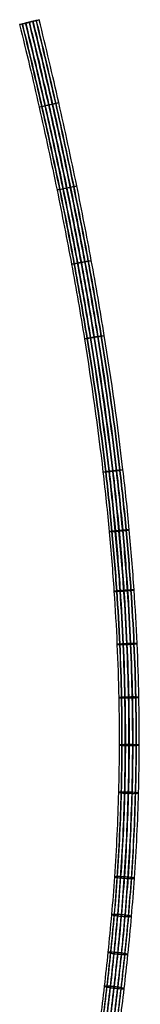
# Model space of a CAD drawing. Header units: millimetres. Extents: x -259 to 235, y -103 to 552.
# Tile 104 of 104: x -30 to 6, y 260 to 552. Entities that reach past the tile are written whole.
import ezdxf

# ---------------------------------------------------------------- set-up
doc = ezdxf.new("R2010")
doc.units = ezdxf.units.MM
doc.header["$MEASUREMENT"] = 0
doc.layers.add('Default', color=7, linetype='Continuous', true_color=0x000000)
doc.layers.add('DEFAULT_2', color=7, linetype='Continuous', true_color=0x000000)

# ---------------------------------------------------------------- blocks, each defined once
blk = doc.blocks.new('BREP_21')
at = {"layer": 'DEFAULT_2'}
for p, q in [((-4823.12, 573.99, -1198.34), (-4821.04, 579.59, -1197.91)), ((-4822.08, 576.57, -1195.13), (-4822.08, 577.03, -1201.12))]:
    blk.add_line(p, q, dxfattribs=at)
for points, knots in [([(-4823.12, 573.98, -1198.12), (-4823.13, 573.99, -1198.81), (-4823.02, 574.39, -1200.03), (-4822.56, 575.71, -1200.97), (-4822.18, 576.74, -1201.19), (-4821.79, 577.79, -1201.02), (-4821.26, 579.16, -1200.14), (-4821.06, 579.59, -1198.91), (-4821.04, 579.6, -1198.2)], [-1, -1, -1, -1, -0.756852, -0.63071, -0.504568, -0.378426, -0.252284, 0, 0, 0, 0]), ([(-4821.04, 579.6, -1198.2), (-4821.02, 579.61, -1197.49), (-4821.13, 579.21, -1196.24), (-4821.6, 577.87, -1195.28), (-4821.97, 576.84, -1195.06), (-4822.36, 575.79, -1195.23), (-4822.89, 574.42, -1196.11), (-4823.09, 573.99, -1197.34), (-4823.12, 573.98, -1198.05)], [-1, -1, -1, -1, -0.75, -0.625, -0.5, -0.375, -0.25, 0, 0, 0, 0]), ([(-4358.91, 302.4, -1193.23), (-4361.12, 303.9, -1193.23), (-4365.57, 306.87, -1193.29), (-4374.64, 312.69, -1193.62), (-4383.92, 318.33, -1194.15), (-4393.38, 323.83, -1194.71), (-4400.63, 327.93, -1195.11), (-4408, 331.98, -1195.43), (-4415.5, 336, -1195.63), (-4423.13, 340, -1195.68), (-4429.58, 343.31, -1195.55), (-4434.8, 345.96, -1195.32), (-4440.11, 348.63, -1195), (-4446.86, 352, -1194.44), (-4455.1, 356.17, -1193.59), (-4463.59, 360.61, -1192.64), (-4472.39, 365.45, -1191.65), (-4481.55, 370.8, -1190.7), (-4491.15, 376.79, -1189.86), (-4501.25, 383.53, -1189.2), (-4511.89, 391.14, -1188.79), (-4523.14, 399.75, -1188.69), (-4532.86, 407.68, -1188.94), (-4539.9, 413.69, -1189.3), (-4544.1, 417.34, -1189.56), (-4548.48, 421.19, -1189.87), (-4552.96, 425.15, -1190.23), (-4557.56, 429.21, -1190.62), (-4562.46, 433.53, -1191.06), (-4568.77, 439.03, -1191.64), (-4576.81, 445.89, -1192.39), (-4585.26, 452.88, -1193.16), (-4597.76, 462.89, -1194.26), (-4611.34, 473.09, -1195.33), (-4626.03, 483.37, -1196.31), (-4638.34, 491.57, -1197.04), (-4651.33, 499.78, -1197.69), (-4665.58, 508.31, -1198.27), (-4680.6, 516.82, -1198.75), (-4702.96, 528.79, -1199.27), (-4727.14, 540.66, -1199.51), (-4753.1, 552.38, -1199.45), (-4774.72, 561.59, -1199.23), (-4797.36, 570.69, -1198.82), (-4813.13, 576.68, -1198.43), (-4821.04, 579.6, -1198.2)], [-1, -1, -1, -1, -0.98533, -0.970559, -0.940648, -0.925484, -0.910167, -0.894687, -0.879031, -0.863186, -0.847133, -0.83902, -0.830846, -0.814235, -0.797118, -0.779311, -0.760626, -0.74087, -0.719836, -0.697306, -0.673045, -0.646807, -0.618333, -0.603174, -0.595256, -0.587338, -0.570751, -0.562045, -0.553339, -0.534541, -0.515744, -0.494843, -0.473943, -0.427275, -0.401143, -0.375012, -0.345684, -0.316357, -0.283405, -0.250453, -0.176394, -0.134814, -0.093234, -0.046617, 0, 0, 0, 0]), ([(-4360.6, 299.92, -1196.23), (-4362.77, 301.4, -1196.23), (-4367.16, 304.32, -1196.29), (-4376.12, 310.07, -1196.62), (-4385.32, 315.67, -1197.14), (-4394.74, 321.15, -1197.7), (-4401.98, 325.23, -1198.09), (-4409.36, 329.29, -1198.41), (-4416.87, 333.32, -1198.62), (-4424.54, 337.34, -1198.67), (-4431.02, 340.67, -1198.54), (-4436.28, 343.33, -1198.31), (-4441.63, 346.02, -1197.99), (-4448.43, 349.42, -1197.42), (-4456.73, 353.62, -1196.56), (-4465.28, 358.09, -1195.61), (-4474.12, 362.96, -1194.61), (-4483.33, 368.33, -1193.66), (-4492.96, 374.34, -1192.82), (-4503.08, 381.1, -1192.15), (-4513.75, 388.73, -1191.74), (-4525.01, 397.35, -1191.65), (-4534.74, 405.29, -1191.89), (-4541.79, 411.3, -1192.25), (-4545.99, 414.95, -1192.52), (-4550.37, 418.8, -1192.82), (-4554.84, 422.76, -1193.18), (-4559.43, 426.8, -1193.57), (-4564.32, 431.11, -1194.01), (-4570.6, 436.59, -1194.59), (-4578.62, 443.42, -1195.33), (-4587.02, 450.39, -1196.1), (-4599.48, 460.35, -1197.19), (-4613, 470.51, -1198.26), (-4627.63, 480.75, -1199.24), (-4639.89, 488.92, -1199.96), (-4652.84, 497.1, -1200.61), (-4667.05, 505.6, -1201.19), (-4682.02, 514.09, -1201.67), (-4704.33, 526.03, -1202.19), (-4728.45, 537.87, -1202.42), (-4754.35, 549.56, -1202.36), (-4775.93, 558.76, -1202.14), (-4798.53, 567.85, -1201.74), (-4814.28, 573.83, -1201.35), (-4822.18, 576.75, -1201.12)], [0, 0, 0, 0, 7.947368, 15.949748, 32.154405, 40.369791, 48.66793, 57.054432, 65.535789, 74.120017, 82.817249, 87.212119, 91.64083, 100.639921, 109.913106, 119.560496, 129.683111, 140.38614, 151.78113, 163.987098, 177.130689, 191.345632, 206.771763, 214.984263, 219.273831, 223.5634, 232.549498, 237.266087, 241.982676, 252.166431, 262.350186, 273.673172, 284.996158, 310.278867, 324.435891, 338.592916, 354.481331, 370.369746, 388.221707, 406.073667, 446.195944, 468.72228, 491.248616, 516.50379, 541.758963, 541.758963, 541.758963, 541.758963]), ([(-4360.6, 299.92, -1190.23), (-4362.81, 301.42, -1190.23), (-4367.27, 304.39, -1190.29), (-4376.34, 310.21, -1190.62), (-4385.58, 315.84, -1191.15), (-4394.99, 321.31, -1191.71), (-4402.2, 325.38, -1192.1), (-4409.51, 329.4, -1192.42), (-4416.94, 333.38, -1192.62), (-4424.5, 337.34, -1192.67), (-4430.87, 340.61, -1192.54), (-4436.02, 343.23, -1192.31), (-4441.27, 345.86, -1192), (-4447.97, 349.21, -1191.44), (-4456.2, 353.38, -1190.59), (-4464.73, 357.84, -1189.64), (-4473.6, 362.72, -1188.64), (-4482.87, 368.13, -1187.68), (-4492.6, 374.19, -1186.83), (-4502.82, 381.02, -1186.16), (-4513.6, 388.74, -1185.74), (-4524.99, 397.45, -1185.65), (-4534.81, 405.47, -1185.89), (-4541.93, 411.54, -1186.25), (-4546.16, 415.22, -1186.52), (-4550.57, 419.09, -1186.83), (-4555.06, 423.06, -1187.19), (-4559.66, 427.13, -1187.59), (-4564.57, 431.44, -1188.02), (-4570.86, 436.93, -1188.6), (-4578.88, 443.77, -1189.35), (-4587.28, 450.73, -1190.12), (-4599.72, 460.68, -1191.21), (-4613.21, 470.82, -1192.27), (-4627.81, 481.04, -1193.25), (-4640.05, 489.18, -1193.97), (-4652.96, 497.35, -1194.62), (-4667.13, 505.83, -1195.2), (-4682.07, 514.29, -1195.68), (-4704.33, 526.21, -1196.19), (-4728.4, 538.03, -1196.43), (-4754.25, 549.69, -1196.37), (-4775.79, 558.87, -1196.15), (-4798.36, 567.95, -1195.74), (-4814.09, 573.92, -1195.35), (-4821.98, 576.83, -1195.13)], [0, 0, 0, 0, 7.947368, 15.949748, 32.154405, 40.369791, 48.66793, 57.054432, 65.535789, 74.120017, 82.817249, 87.212119, 91.64083, 100.639921, 109.913106, 119.560496, 129.683111, 140.38614, 151.78113, 163.987098, 177.130689, 191.345632, 206.771763, 214.984263, 219.273831, 223.5634, 232.549498, 237.266087, 241.982676, 252.166431, 262.350186, 273.673172, 284.996158, 310.278867, 324.435891, 338.592916, 354.481331, 370.369746, 388.221707, 406.073667, 446.195944, 468.72228, 491.248616, 516.50379, 541.758963, 541.758963, 541.758963, 541.758963]), ([(-4359.98, 300.83, -1196.02), (-4362.15, 302.31, -1196.02), (-4366.56, 305.24, -1196.08), (-4375.55, 311.01, -1196.41), (-4384.76, 316.63, -1196.93), (-4394.2, 322.11, -1197.49), (-4401.45, 326.2, -1197.89), (-4408.84, 330.26, -1198.21), (-4416.36, 334.3, -1198.41), (-4424.03, 338.32, -1198.46), (-4430.51, 341.65, -1198.33), (-4435.77, 344.31, -1198.1), (-4441.12, 347, -1197.78), (-4447.92, 350.4, -1197.21), (-4456.21, 354.59, -1196.36), (-4464.74, 359.06, -1195.4), (-4473.56, 363.91, -1194.41), (-4482.74, 369.27, -1193.46), (-4492.35, 375.26, -1192.62), (-4502.45, 382, -1191.96), (-4513.08, 389.62, -1191.54), (-4524.33, 398.22, -1191.45), (-4534.04, 406.14, -1191.7), (-4541.07, 412.14, -1192.05), (-4545.27, 415.79, -1192.32), (-4549.64, 419.64, -1192.63), (-4554.12, 423.59, -1192.99), (-4558.7, 427.64, -1193.38), (-4563.6, 431.95, -1193.81), (-4569.89, 437.43, -1194.39), (-4577.91, 444.28, -1195.14), (-4586.34, 451.26, -1195.91), (-4598.81, 461.24, -1197), (-4612.35, 471.41, -1198.07), (-4627.01, 481.67, -1199.06), (-4639.3, 489.85, -1199.78), (-4652.27, 498.05, -1200.43), (-4666.49, 506.56, -1201.01), (-4681.49, 515.06, -1201.49), (-4703.82, 527.02, -1202.01), (-4727.97, 538.87, -1202.24), (-4753.9, 550.58, -1202.18), (-4775.5, 559.78, -1201.96), (-4798.12, 568.88, -1201.56), (-4813.89, 574.86, -1201.16), (-4821.79, 577.78, -1200.94)], [0, 0, 0, 0, 7.947368, 15.949748, 32.154405, 40.369791, 48.66793, 57.054432, 65.535789, 74.120017, 82.817249, 87.212119, 91.64083, 100.639921, 109.913106, 119.560496, 129.683111, 140.38614, 151.78113, 163.987098, 177.130689, 191.345632, 206.771763, 214.984263, 219.273831, 223.5634, 232.549498, 237.266087, 241.982676, 252.166431, 262.350186, 273.673172, 284.996158, 310.278867, 324.435891, 338.592916, 354.481331, 370.369746, 388.221707, 406.073667, 446.195944, 468.72228, 491.248616, 516.50379, 541.758963, 541.758963, 541.758963, 541.758963]), ([(-4359.98, 300.83, -1190.44), (-4362.19, 302.34, -1190.44), (-4366.66, 305.31, -1190.5), (-4375.75, 311.14, -1190.83), (-4385.01, 316.78, -1191.36), (-4394.44, 322.26, -1191.92), (-4401.65, 326.34, -1192.31), (-4408.98, 330.36, -1192.63), (-4416.42, 334.36, -1192.84), (-4423.99, 338.32, -1192.88), (-4430.37, 341.6, -1192.75), (-4435.53, 344.22, -1192.53), (-4440.79, 346.86, -1192.21), (-4447.49, 350.2, -1191.65), (-4455.72, 354.37, -1190.81), (-4464.23, 358.82, -1189.85), (-4473.08, 363.69, -1188.86), (-4482.32, 369.08, -1187.9), (-4492.01, 375.13, -1187.05), (-4502.2, 381.93, -1186.38), (-4512.95, 389.62, -1185.97), (-4524.3, 398.31, -1185.87), (-4534.1, 406.31, -1186.12), (-4541.2, 412.36, -1186.48), (-4545.42, 416.04, -1186.75), (-4549.83, 419.91, -1187.06), (-4554.32, 423.88, -1187.42), (-4558.92, 427.94, -1187.81), (-4563.83, 432.26, -1188.25), (-4570.13, 437.75, -1188.83), (-4578.16, 444.6, -1189.58), (-4586.58, 451.57, -1190.35), (-4599.04, 461.54, -1191.44), (-4612.56, 471.7, -1192.5), (-4627.18, 481.94, -1193.49), (-4639.44, 490.1, -1194.21), (-4652.38, 498.28, -1194.85), (-4666.57, 506.77, -1195.44), (-4681.54, 515.25, -1195.91), (-4703.83, 527.19, -1196.43), (-4727.93, 539.02, -1196.67), (-4753.81, 550.7, -1196.61), (-4775.38, 559.89, -1196.39), (-4797.97, 568.98, -1195.98), (-4813.71, 574.95, -1195.59), (-4821.6, 577.87, -1195.37)], [0, 0, 0, 0, 7.947368, 15.949748, 32.154405, 40.369791, 48.66793, 57.054432, 65.535789, 74.120017, 82.817249, 87.212119, 91.64083, 100.639921, 109.913106, 119.560496, 129.683111, 140.38614, 151.78113, 163.987098, 177.130689, 191.345632, 206.771763, 214.984263, 219.273831, 223.5634, 232.549498, 237.266087, 241.982676, 252.166431, 262.350186, 273.673172, 284.996158, 310.278867, 324.435891, 338.592916, 354.481331, 370.369746, 388.221707, 406.073667, 446.195944, 468.72228, 491.248616, 516.50379, 541.758963, 541.758963, 541.758963, 541.758963]), ([(-4359.4, 301.68, -1195.35), (-4361.59, 303.16, -1195.35), (-4366.01, 306.1, -1195.41), (-4375.03, 311.89, -1195.74), (-4384.27, 317.52, -1196.27), (-4393.72, 323.01, -1196.83), (-4400.98, 327.11, -1197.22), (-4408.37, 331.17, -1197.54), (-4415.89, 335.2, -1197.75), (-4423.55, 339.22, -1197.8), (-4430.03, 342.55, -1197.67), (-4435.28, 345.21, -1197.44), (-4440.63, 347.9, -1197.12), (-4447.41, 351.28, -1196.55), (-4455.69, 355.47, -1195.7), (-4464.2, 359.93, -1194.74), (-4473, 364.77, -1193.76), (-4482.17, 370.12, -1192.81), (-4491.76, 376.1, -1191.97), (-4501.84, 382.83, -1191.31), (-4512.46, 390.43, -1190.89), (-4523.69, 399.03, -1190.8), (-4533.4, 406.95, -1191.04), (-4540.42, 412.94, -1191.4), (-4544.61, 416.59, -1191.67), (-4548.99, 420.43, -1191.98), (-4553.47, 424.39, -1192.33), (-4558.06, 428.44, -1192.73), (-4562.95, 432.75, -1193.16), (-4569.25, 438.24, -1193.74), (-4577.29, 445.09, -1194.49), (-4585.72, 452.08, -1195.26), (-4598.22, 462.08, -1196.36), (-4611.78, 472.27, -1197.43), (-4626.46, 482.54, -1198.41), (-4638.76, 490.74, -1199.14), (-4651.75, 498.94, -1199.78), (-4665.99, 507.47, -1200.37), (-4681.01, 515.97, -1200.85), (-4703.36, 527.95, -1201.36), (-4727.53, 539.81, -1201.6), (-4753.48, 551.52, -1201.54), (-4775.1, 560.73, -1201.32), (-4797.74, 569.84, -1200.92), (-4813.51, 575.83, -1200.52), (-4821.42, 578.75, -1200.3)], [0, 0, 0, 0, 7.947368, 15.949748, 32.154405, 40.369791, 48.66793, 57.054432, 65.535789, 74.120017, 82.817249, 87.212119, 91.64083, 100.639921, 109.913106, 119.560496, 129.683111, 140.38614, 151.78113, 163.987098, 177.130689, 191.345632, 206.771763, 214.984263, 219.273831, 223.5634, 232.549498, 237.266087, 241.982676, 252.166431, 262.350186, 273.673172, 284.996158, 310.278867, 324.435891, 338.592916, 354.481331, 370.369746, 388.221707, 406.073667, 446.195944, 468.72228, 491.248616, 516.50379, 541.758963, 541.758963, 541.758963, 541.758963]), ([(-4359.4, 301.68, -1191.11), (-4361.62, 303.18, -1191.11), (-4366.09, 306.16, -1191.17), (-4375.18, 311.99, -1191.5), (-4384.46, 317.64, -1192.03), (-4393.9, 323.13, -1192.59), (-4401.13, 327.21, -1192.98), (-4408.48, 331.25, -1193.3), (-4415.94, 335.25, -1193.51), (-4423.53, 339.22, -1193.55), (-4429.92, 342.51, -1193.42), (-4435.1, 345.14, -1193.2), (-4440.37, 347.78, -1192.88), (-4447.09, 351.14, -1192.32), (-4455.31, 355.3, -1191.48), (-4463.81, 359.75, -1190.52), (-4472.64, 364.6, -1189.53), (-4481.85, 369.98, -1188.58), (-4491.5, 376, -1187.73), (-4501.65, 382.78, -1187.07), (-4512.36, 390.44, -1186.65), (-4523.68, 399.1, -1186.56), (-4533.45, 407.07, -1186.8), (-4540.52, 413.11, -1187.16), (-4544.74, 416.78, -1187.43), (-4549.13, 420.64, -1187.74), (-4553.62, 424.61, -1188.1), (-4558.22, 428.67, -1188.49), (-4563.13, 432.99, -1188.93), (-4569.44, 438.48, -1189.51), (-4577.47, 445.34, -1190.26), (-4585.9, 452.32, -1191.03), (-4598.39, 462.31, -1192.12), (-4611.93, 472.49, -1193.19), (-4626.59, 482.75, -1194.18), (-4638.87, 490.92, -1194.9), (-4651.83, 499.12, -1195.55), (-4666.05, 507.63, -1196.13), (-4681.04, 516.12, -1196.61), (-4703.36, 528.08, -1197.12), (-4727.5, 539.92, -1197.36), (-4753.42, 551.62, -1197.3), (-4775, 560.82, -1197.08), (-4797.62, 569.91, -1196.68), (-4813.37, 575.89, -1196.28), (-4821.27, 578.81, -1196.06)], [0, 0, 0, 0, 7.947368, 15.949748, 32.154405, 40.369791, 48.66793, 57.054432, 65.535789, 74.120017, 82.817249, 87.212119, 91.64083, 100.639921, 109.913106, 119.560496, 129.683111, 140.38614, 151.78113, 163.987098, 177.130689, 191.345632, 206.771763, 214.984263, 219.273831, 223.5634, 232.549498, 237.266087, 241.982676, 252.166431, 262.350186, 273.673172, 284.996158, 310.278867, 324.435891, 338.592916, 354.481331, 370.369746, 388.221707, 406.073667, 446.195944, 468.72228, 491.248616, 516.50379, 541.758963, 541.758963, 541.758963, 541.758963]), ([(-4823.12, 573.98, -1198.05), (-4815.24, 571.07, -1198.27), (-4799.54, 565.1, -1198.66), (-4777.01, 556.04, -1199.07), (-4755.5, 546.88, -1199.29), (-4729.7, 535.24, -1199.35), (-4705.69, 523.45, -1199.11), (-4683.5, 511.56, -1198.6), (-4668.6, 503.12, -1198.12), (-4654.48, 494.67, -1197.54), (-4641.6, 486.54, -1196.9), (-4629.41, 478.42, -1196.18), (-4614.87, 468.24, -1195.2), (-4601.44, 458.14, -1194.14), (-4589.05, 448.24, -1193.06), (-4580.68, 441.3, -1192.29), (-4572.69, 434.49, -1191.55), (-4566.42, 429.02, -1190.97), (-4561.53, 424.72, -1190.54), (-4556.94, 420.67, -1190.14), (-4552.45, 416.7, -1189.79), (-4548.05, 412.83, -1189.48), (-4543.82, 409.15, -1189.21), (-4536.7, 403.07, -1188.85), (-4526.86, 395.05, -1188.6), (-4515.46, 386.32, -1188.69), (-4504.66, 378.59, -1189.11), (-4494.41, 371.74, -1189.78), (-4484.65, 365.66, -1190.64), (-4475.34, 360.23, -1191.6), (-4466.42, 355.32, -1192.6), (-4457.84, 350.83, -1193.57), (-4449.54, 346.63, -1194.42), (-4442.79, 343.26, -1194.98), (-4437.5, 340.6, -1195.3), (-4432.31, 337.97, -1195.52), (-4425.9, 334.68, -1195.65), (-4418.31, 330.7, -1195.61), (-4410.87, 326.71, -1195.4), (-4403.55, 322.68, -1195.09), (-4396.36, 318.63, -1194.7), (-4386.99, 313.18, -1194.14), (-4377.82, 307.59, -1193.62), (-4368.85, 301.84, -1193.29), (-4364.46, 298.92, -1193.23), (-4362.28, 297.44, -1193.23)], [0, 0, 0, 0, 0.046617, 0.093234, 0.134814, 0.176394, 0.250453, 0.283405, 0.316357, 0.345684, 0.375012, 0.401143, 0.427275, 0.473943, 0.494843, 0.515744, 0.534541, 0.553339, 0.562045, 0.570751, 0.587338, 0.595256, 0.603174, 0.618333, 0.646807, 0.673045, 0.697306, 0.719836, 0.74087, 0.760626, 0.779311, 0.797118, 0.814235, 0.830846, 0.83902, 0.847133, 0.863186, 0.879031, 0.894687, 0.910167, 0.925484, 0.940648, 0.970559, 0.98533, 1, 1, 1, 1]), ([(-4361.79, 298.17, -1195.35), (-4363.95, 299.64, -1195.35), (-4368.33, 302.55, -1195.41), (-4377.28, 308.29, -1195.74), (-4386.45, 313.87, -1196.26), (-4395.83, 319.33, -1196.82), (-4403.04, 323.4, -1197.21), (-4410.39, 327.44, -1197.53), (-4417.88, 331.45, -1197.73), (-4425.51, 335.45, -1197.78), (-4431.96, 338.77, -1197.65), (-4437.19, 341.42, -1197.42), (-4442.53, 344.1, -1197.1), (-4449.31, 347.49, -1196.54), (-4457.62, 351.7, -1195.68), (-4466.2, 356.19, -1194.72), (-4475.09, 361.08, -1193.72), (-4484.36, 366.48, -1192.76), (-4494.06, 372.53, -1191.91), (-4504.25, 379.34, -1191.24), (-4514.99, 387.03, -1190.83), (-4526.33, 395.7, -1190.73), (-4536.11, 403.69, -1190.98), (-4543.19, 409.73, -1191.34), (-4547.41, 413.4, -1191.61), (-4551.8, 417.25, -1191.92), (-4556.28, 421.21, -1192.27), (-4560.86, 425.26, -1192.67), (-4565.75, 429.56, -1193.1), (-4572.03, 435.03, -1193.68), (-4580.02, 441.85, -1194.42), (-4588.4, 448.8, -1195.19), (-4600.82, 458.72, -1196.28), (-4614.28, 468.84, -1197.34), (-4628.85, 479.04, -1198.32), (-4641.07, 487.18, -1199.04), (-4653.97, 495.33, -1199.68), (-4668.13, 503.8, -1200.26), (-4683.05, 512.26, -1200.74), (-4705.29, 524.17, -1201.25), (-4729.34, 535.98, -1201.49), (-4755.19, 547.64, -1201.43), (-4776.72, 556.81, -1201.21), (-4799.28, 565.89, -1200.81), (-4815, 571.85, -1200.41), (-4822.88, 574.77, -1200.19)], [0, 0, 0, 0, 7.947368, 15.949748, 32.154405, 40.369791, 48.66793, 57.054432, 65.535789, 74.120017, 82.817249, 87.212119, 91.64083, 100.639921, 109.913106, 119.560496, 129.683111, 140.38614, 151.78113, 163.987098, 177.130689, 191.345632, 206.771763, 214.984263, 219.273831, 223.5634, 232.549498, 237.266087, 241.982676, 252.166431, 262.350186, 273.673172, 284.996158, 310.278867, 324.435891, 338.592916, 354.481331, 370.369746, 388.221707, 406.073667, 446.195944, 468.72228, 491.248616, 516.50379, 541.758963, 541.758963, 541.758963, 541.758963]), ([(-4361.79, 298.17, -1191.11), (-4363.98, 299.66, -1191.11), (-4368.41, 302.61, -1191.17), (-4377.43, 308.39, -1191.5), (-4386.63, 313.99, -1192.03), (-4396.01, 319.45, -1192.58), (-4403.2, 323.5, -1192.97), (-4410.5, 327.52, -1193.29), (-4417.93, 331.5, -1193.49), (-4425.48, 335.46, -1193.54), (-4431.85, 338.73, -1193.41), (-4437.01, 341.35, -1193.18), (-4442.27, 343.99, -1192.87), (-4448.99, 347.34, -1192.31), (-4457.25, 351.53, -1191.46), (-4465.81, 356.01, -1190.5), (-4474.72, 360.91, -1189.5), (-4484.04, 366.34, -1188.53), (-4493.8, 372.43, -1187.68), (-4504.07, 379.29, -1187), (-4514.89, 387.03, -1186.58), (-4526.31, 395.77, -1186.49), (-4536.16, 403.81, -1186.74), (-4543.29, 409.9, -1187.1), (-4547.53, 413.59, -1187.37), (-4551.94, 417.46, -1187.68), (-4556.44, 421.43, -1188.04), (-4561.03, 425.49, -1188.43), (-4565.93, 429.8, -1188.87), (-4572.21, 435.27, -1189.45), (-4580.21, 442.1, -1190.19), (-4588.59, 449.04, -1190.96), (-4600.99, 458.96, -1192.04), (-4614.43, 469.06, -1193.11), (-4628.98, 479.25, -1194.08), (-4641.18, 487.37, -1194.8), (-4654.06, 495.5, -1195.44), (-4668.19, 503.96, -1196.02), (-4683.09, 512.4, -1196.5), (-4705.29, 524.3, -1197.01), (-4729.31, 536.08, -1197.25), (-4755.12, 547.73, -1197.19), (-4776.62, 556.9, -1196.97), (-4799.16, 565.96, -1196.57), (-4814.86, 571.92, -1196.17), (-4822.74, 574.83, -1195.95)], [0, 0, 0, 0, 7.947368, 15.949748, 32.154405, 40.369791, 48.66793, 57.054432, 65.535789, 74.120017, 82.817249, 87.212119, 91.64083, 100.639921, 109.913106, 119.560496, 129.683111, 140.38614, 151.78113, 163.987098, 177.130689, 191.345632, 206.771763, 214.984263, 219.273831, 223.5634, 232.549498, 237.266087, 241.982676, 252.166431, 262.350186, 273.673172, 284.996158, 310.278867, 324.435891, 338.592916, 354.481331, 370.369746, 388.221707, 406.073667, 446.195944, 468.72228, 491.248616, 516.50379, 541.758963, 541.758963, 541.758963, 541.758963]), ([(-4361.22, 299.01, -1196.02), (-4363.38, 300.48, -1196.02), (-4367.77, 303.4, -1196.08), (-4376.71, 309.14, -1196.4), (-4385.9, 314.73, -1196.93), (-4395.3, 320.19, -1197.49), (-4402.52, 324.27, -1197.88), (-4409.89, 328.32, -1198.2), (-4417.39, 332.34, -1198.41), (-4425.04, 336.36, -1198.45), (-4431.52, 339.68, -1198.32), (-4436.76, 342.34, -1198.09), (-4442.11, 345.03, -1197.77), (-4448.91, 348.42, -1197.21), (-4457.22, 352.63, -1196.35), (-4465.78, 357.11, -1195.39), (-4474.65, 361.99, -1194.39), (-4483.88, 367.38, -1193.44), (-4493.55, 373.41, -1192.59), (-4503.7, 380.19, -1191.92), (-4514.4, 387.84, -1191.51), (-4525.7, 396.49, -1191.42), (-4535.45, 404.45, -1191.66), (-4542.51, 410.47, -1192.02), (-4546.72, 414.13, -1192.29), (-4551.11, 417.98, -1192.6), (-4555.58, 421.94, -1192.96), (-4560.16, 425.99, -1193.35), (-4565.05, 430.29, -1193.78), (-4571.33, 435.76, -1194.36), (-4579.34, 442.59, -1195.11), (-4587.73, 449.55, -1195.87), (-4600.17, 459.49, -1196.96), (-4613.66, 469.63, -1198.03), (-4628.26, 479.85, -1199.01), (-4640.5, 488, -1199.73), (-4653.43, 496.17, -1200.37), (-4667.61, 504.66, -1200.95), (-4682.56, 513.13, -1201.43), (-4704.83, 525.06, -1201.95), (-4728.92, 536.88, -1202.18), (-4754.79, 548.56, -1202.12), (-4776.34, 557.74, -1201.9), (-4798.93, 566.82, -1201.5), (-4814.66, 572.8, -1201.11), (-4822.55, 575.71, -1200.88)], [0, 0, 0, 0, 7.947368, 15.949748, 32.154405, 40.369791, 48.66793, 57.054432, 65.535789, 74.120017, 82.817249, 87.212119, 91.64083, 100.639921, 109.913106, 119.560496, 129.683111, 140.38614, 151.78113, 163.987098, 177.130689, 191.345632, 206.771763, 214.984263, 219.273831, 223.5634, 232.549498, 237.266087, 241.982676, 252.166431, 262.350186, 273.673172, 284.996158, 310.278867, 324.435891, 338.592916, 354.481331, 370.369746, 388.221707, 406.073667, 446.195944, 468.72228, 491.248616, 516.50379, 541.758963, 541.758963, 541.758963, 541.758963]), ([(-4361.22, 299.01, -1190.44), (-4363.42, 300.5, -1190.44), (-4367.87, 303.46, -1190.5), (-4376.91, 309.27, -1190.83), (-4386.14, 314.88, -1191.36), (-4395.53, 320.35, -1191.92), (-4402.73, 324.41, -1192.31), (-4410.04, 328.42, -1192.62), (-4417.46, 332.4, -1192.83), (-4425.01, 336.36, -1192.87), (-4431.37, 339.63, -1192.74), (-4436.53, 342.24, -1192.52), (-4441.77, 344.88, -1192.2), (-4448.48, 348.23, -1191.65), (-4456.73, 352.4, -1190.8), (-4465.27, 356.88, -1189.84), (-4474.17, 361.77, -1188.84), (-4483.46, 367.19, -1187.88), (-4493.21, 373.27, -1187.02), (-4503.46, 380.12, -1186.35), (-4514.26, 387.85, -1185.93), (-4525.68, 396.58, -1185.84), (-4535.52, 404.61, -1186.09), (-4542.64, 410.69, -1186.45), (-4546.88, 414.38, -1186.72), (-4551.29, 418.25, -1187.03), (-4555.79, 422.23, -1187.39), (-4560.39, 426.29, -1187.78), (-4565.29, 430.6, -1188.22), (-4571.57, 436.08, -1188.8), (-4579.58, 442.91, -1189.54), (-4587.97, 449.86, -1190.31), (-4600.39, 459.8, -1191.4), (-4613.86, 469.91, -1192.46), (-4628.43, 480.12, -1193.44), (-4640.64, 488.25, -1194.16), (-4653.54, 496.4, -1194.8), (-4667.69, 504.87, -1195.38), (-4682.61, 513.32, -1195.86), (-4704.83, 525.22, -1196.37), (-4728.87, 537.02, -1196.61), (-4754.7, 548.68, -1196.55), (-4776.22, 557.85, -1196.33), (-4798.77, 566.92, -1195.93), (-4814.48, 572.88, -1195.53), (-4822.37, 575.8, -1195.31)], [0, 0, 0, 0, 7.947368, 15.949748, 32.154405, 40.369791, 48.66793, 57.054432, 65.535789, 74.120017, 82.817249, 87.212119, 91.64083, 100.639921, 109.913106, 119.560496, 129.683111, 140.38614, 151.78113, 163.987098, 177.130689, 191.345632, 206.771763, 214.984263, 219.273831, 223.5634, 232.549498, 237.266087, 241.982676, 252.166431, 262.350186, 273.673172, 284.996158, 310.278867, 324.435891, 338.592916, 354.481331, 370.369746, 388.221707, 406.073667, 446.195944, 468.72228, 491.248616, 516.50379, 541.758963, 541.758963, 541.758963, 541.758963]), ([(-4799.57, 565.03, -1198.64), (-4799.59, 565.02, -1199.34), (-4799.46, 565.41, -1200.6), (-4798.96, 566.74, -1201.56), (-4798.56, 567.77, -1201.78), (-4798.15, 568.81, -1201.61), (-4797.6, 570.17, -1200.73), (-4797.41, 570.6, -1199.5), (-4797.39, 570.62, -1198.79)], [0, 0, 0, 0, 2.356194, 3.534292, 4.712389, 5.890486, 7.068583, 9.424778, 9.424778, 9.424778, 9.424778]), ([(-4797.39, 570.62, -1198.79), (-4797.37, 570.63, -1198.09), (-4797.49, 570.23, -1196.83), (-4797.99, 568.9, -1195.87), (-4798.39, 567.87, -1195.65), (-4798.8, 566.84, -1195.81), (-4799.35, 565.48, -1196.69), (-4799.55, 565.04, -1197.93), (-4799.57, 565.03, -1198.64)], [9.424778, 9.424778, 9.424778, 9.424778, 11.780972, 12.95907, 14.137167, 15.315264, 16.493361, 18.849556, 18.849556, 18.849556, 18.849556]), ([(-4776.2, 555.62, -1199.05), (-4776.21, 555.61, -1199.76), (-4776.07, 556, -1201.01), (-4775.54, 557.31, -1201.97), (-4775.12, 558.33, -1202.19), (-4774.69, 559.36, -1202.03), (-4774.12, 560.71, -1201.15), (-4773.92, 561.15, -1199.92), (-4773.9, 561.16, -1199.21)], [0, 0, 0, 0, 2.356194, 3.534292, 4.712389, 5.890486, 7.068583, 9.424778, 9.424778, 9.424778, 9.424778]), ([(-4773.9, 561.16, -1199.21), (-4773.89, 561.18, -1198.5), (-4774.03, 560.79, -1197.24), (-4774.56, 559.47, -1196.29), (-4774.98, 558.45, -1196.07), (-4775.41, 557.42, -1196.23), (-4775.99, 556.07, -1197.11), (-4776.18, 555.64, -1198.34), (-4776.2, 555.62, -1199.05)], [9.424778, 9.424778, 9.424778, 9.424778, 11.780972, 12.95907, 14.137167, 15.315264, 16.493361, 18.849556, 18.849556, 18.849556, 18.849556]), ([(-4755.54, 546.81, -1199.26), (-4755.55, 546.79, -1199.97), (-4755.39, 547.17, -1201.22), (-4754.82, 548.48, -1202.18), (-4754.38, 549.49, -1202.4), (-4753.93, 550.51, -1202.24), (-4753.34, 551.85, -1201.36), (-4753.14, 552.29, -1200.13), (-4753.13, 552.3, -1199.42)], [0, 0, 0, 0, 2.356194, 3.534292, 4.712389, 5.890486, 7.068583, 9.424778, 9.424778, 9.424778, 9.424778]), ([(-4753.13, 552.3, -1199.42), (-4753.12, 552.32, -1198.71), (-4753.28, 551.94, -1197.45), (-4753.84, 550.63, -1196.5), (-4754.28, 549.62, -1196.28), (-4754.73, 548.6, -1196.44), (-4755.33, 547.26, -1197.32), (-4755.53, 546.82, -1198.55), (-4755.54, 546.81, -1199.26)], [9.424778, 9.424778, 9.424778, 9.424778, 11.780972, 12.95907, 14.137167, 15.315264, 16.493361, 18.849556, 18.849556, 18.849556, 18.849556]), ([(-4735.07, 537.56, -1199.3), (-4735.08, 537.55, -1200.01), (-4734.9, 537.92, -1201.27), (-4734.3, 539.21, -1202.23), (-4733.83, 540.21, -1202.45), (-4733.36, 541.21, -1202.28), (-4732.75, 542.55, -1201.4), (-4732.55, 542.98, -1200.17), (-4732.54, 543, -1199.46)], [0, 0, 0, 0, 2.356194, 3.534292, 4.712389, 5.890486, 7.068583, 9.424778, 9.424778, 9.424778, 9.424778]), ([(-4732.54, 543, -1199.46), (-4732.53, 543.02, -1198.76), (-4732.71, 542.64, -1197.5), (-4733.31, 541.36, -1196.54), (-4733.77, 540.36, -1196.32), (-4734.24, 539.35, -1196.48), (-4734.86, 538.02, -1197.36), (-4735.06, 537.58, -1198.6), (-4735.07, 537.56, -1199.3)], [9.424778, 9.424778, 9.424778, 9.424778, 11.780972, 12.95907, 14.137167, 15.315264, 16.493361, 18.849556, 18.849556, 18.849556, 18.849556]), ([(-4696.43, 525.22, -1199.09), (-4696.43, 525.24, -1198.39), (-4696.64, 524.88, -1197.13), (-4697.31, 523.63, -1196.17), (-4697.82, 522.66, -1195.95), (-4698.33, 521.67, -1196.12), (-4699, 520.36, -1197), (-4699.2, 519.92, -1198.23), (-4699.2, 519.9, -1198.94)], [9.424778, 9.424778, 9.424778, 9.424778, 11.780972, 12.95907, 14.137167, 15.315264, 16.493361, 18.849556, 18.849556, 18.849556, 18.849556]), ([(-4699.2, 519.9, -1198.94), (-4699.2, 519.88, -1199.64), (-4698.99, 520.24, -1200.9), (-4698.32, 521.49, -1201.86), (-4697.81, 522.46, -1202.08), (-4697.29, 523.45, -1201.92), (-4696.63, 524.76, -1201.04), (-4696.42, 525.2, -1199.8), (-4696.43, 525.22, -1199.09)], [0, 0, 0, 0, 2.356194, 3.534292, 4.712389, 5.890486, 7.068583, 9.424778, 9.424778, 9.424778, 9.424778]), ([(-4680.63, 516.75, -1198.73), (-4680.64, 516.78, -1198.02), (-4680.87, 516.43, -1196.76), (-4681.57, 515.2, -1195.81), (-4682.11, 514.23, -1195.59), (-4682.64, 513.26, -1195.75), (-4683.33, 511.96, -1196.63), (-4683.54, 511.53, -1197.87), (-4683.53, 511.5, -1198.57)], [9.424778, 9.424778, 9.424778, 9.424778, 11.780972, 12.95907, 14.137167, 15.315264, 16.493361, 18.849556, 18.849556, 18.849556, 18.849556]), ([(-4683.53, 511.5, -1198.57), (-4683.53, 511.48, -1199.28), (-4683.3, 511.83, -1200.54), (-4682.59, 513.06, -1201.49), (-4682.06, 514.02, -1201.71), (-4681.52, 515, -1201.55), (-4680.83, 516.3, -1200.67), (-4680.63, 516.73, -1199.44), (-4680.63, 516.75, -1198.73)], [0, 0, 0, 0, 2.356194, 3.534292, 4.712389, 5.890486, 7.068583, 9.424778, 9.424778, 9.424778, 9.424778]), ([(-4665.05, 507.92, -1198.23), (-4665.06, 507.94, -1197.52), (-4665.3, 507.61, -1196.27), (-4666.04, 506.39, -1195.31), (-4666.6, 505.44, -1195.09), (-4667.16, 504.48, -1195.26), (-4667.88, 503.2, -1196.14), (-4668.08, 502.77, -1197.37), (-4668.07, 502.74, -1198.08)], [9.424778, 9.424778, 9.424778, 9.424778, 11.780972, 12.95907, 14.137167, 15.315264, 16.493361, 18.849556, 18.849556, 18.849556, 18.849556]), ([(-4668.07, 502.74, -1198.08), (-4668.06, 502.71, -1198.78), (-4667.82, 503.05, -1200.04), (-4667.08, 504.26, -1201), (-4666.51, 505.21, -1201.21), (-4665.96, 506.18, -1201.05), (-4665.24, 507.46, -1200.17), (-4665.04, 507.89, -1198.94), (-4665.05, 507.92, -1198.23)], [0, 0, 0, 0, 2.356194, 3.534292, 4.712389, 5.890486, 7.068583, 9.424778, 9.424778, 9.424778, 9.424778]), ([(-4651.36, 499.72, -1197.67), (-4651.38, 499.75, -1196.96), (-4651.64, 499.42, -1195.71), (-4652.41, 498.23, -1194.75), (-4653, 497.29, -1194.53), (-4653.58, 496.34, -1194.7), (-4654.32, 495.08, -1195.58), (-4654.53, 494.65, -1196.82), (-4654.51, 494.62, -1197.52)], [9.424778, 9.424778, 9.424778, 9.424778, 11.780972, 12.95907, 14.137167, 15.315264, 16.493361, 18.849556, 18.849556, 18.849556, 18.849556]), ([(-4654.51, 494.62, -1197.52), (-4654.5, 494.59, -1198.23), (-4654.24, 494.92, -1199.48), (-4653.46, 496.11, -1200.44), (-4652.88, 497.04, -1200.66), (-4652.3, 497.99, -1200.49), (-4651.56, 499.26, -1199.61), (-4651.35, 499.69, -1198.37), (-4651.36, 499.72, -1197.67)], [0, 0, 0, 0, 2.356194, 3.534292, 4.712389, 5.890486, 7.068583, 9.424778, 9.424778, 9.424778, 9.424778]), ([(-4637.88, 491.2, -1196.99), (-4637.9, 491.23, -1196.29), (-4638.18, 490.91, -1195.03), (-4638.99, 489.74, -1194.08), (-4639.6, 488.82, -1193.86), (-4640.2, 487.89, -1194.03), (-4640.96, 486.64, -1194.91), (-4641.17, 486.21, -1196.15), (-4641.16, 486.17, -1196.85)], [9.424778, 9.424778, 9.424778, 9.424778, 11.780972, 12.95907, 14.137167, 15.315264, 16.493361, 18.849556, 18.849556, 18.849556, 18.849556]), ([(-4641.16, 486.17, -1196.85), (-4641.14, 486.14, -1197.56), (-4640.86, 486.46, -1198.82), (-4640.05, 487.63, -1199.77), (-4639.44, 488.55, -1199.98), (-4638.84, 489.49, -1199.82), (-4638.08, 490.74, -1198.93), (-4637.87, 491.17, -1197.7), (-4637.88, 491.2, -1196.99)], [0, 0, 0, 0, 2.356194, 3.534292, 4.712389, 5.890486, 7.068583, 9.424778, 9.424778, 9.424778, 9.424778]), ([(-4626.06, 483.32, -1196.3), (-4626.08, 483.36, -1195.59), (-4626.37, 483.05, -1194.34), (-4627.21, 481.9, -1193.39), (-4627.84, 481, -1193.17), (-4628.47, 480.07, -1193.34), (-4629.25, 478.84, -1194.23), (-4629.47, 478.41, -1195.46), (-4629.45, 478.38, -1196.17)], [9.424778, 9.424778, 9.424778, 9.424778, 11.780972, 12.95907, 14.137167, 15.315264, 16.493361, 18.849556, 18.849556, 18.849556, 18.849556]), ([(-4629.45, 478.38, -1196.17), (-4629.42, 478.34, -1196.87), (-4629.13, 478.65, -1198.13), (-4628.29, 479.8, -1199.08), (-4627.66, 480.7, -1199.29), (-4627.04, 481.63, -1199.13), (-4626.25, 482.86, -1198.24), (-4626.04, 483.29, -1197.01), (-4626.06, 483.32, -1196.3)], [0, 0, 0, 0, 2.356194, 3.534292, 4.712389, 5.890486, 7.068583, 9.424778, 9.424778, 9.424778, 9.424778]), ([(-4614.42, 475.17, -1195.52), (-4614.45, 475.21, -1194.81), (-4614.75, 474.91, -1193.56), (-4615.63, 473.79, -1192.61), (-4616.28, 472.9, -1192.4), (-4616.92, 471.99, -1192.57), (-4617.73, 470.77, -1193.45), (-4617.95, 470.34, -1194.69), (-4617.93, 470.31, -1195.39)], [9.424778, 9.424778, 9.424778, 9.424778, 11.780972, 12.95907, 14.137167, 15.315264, 16.493361, 18.849556, 18.849556, 18.849556, 18.849556]), ([(-4617.93, 470.31, -1195.39), (-4617.9, 470.27, -1196.1), (-4617.6, 470.57, -1197.35), (-4616.72, 471.7, -1198.3), (-4616.07, 472.59, -1198.51), (-4615.43, 473.49, -1198.35), (-4614.61, 474.71, -1197.46), (-4614.4, 475.14, -1196.22), (-4614.42, 475.17, -1195.52)], [0, 0, 0, 0, 2.356194, 3.534292, 4.712389, 5.890486, 7.068583, 9.424778, 9.424778, 9.424778, 9.424778]), ([(-4594.14, 459.95, -1193.93), (-4594.17, 459.99, -1193.23), (-4594.5, 459.7, -1191.97), (-4595.43, 458.62, -1191.03), (-4596.12, 457.76, -1190.82), (-4596.8, 456.88, -1190.99), (-4597.66, 455.69, -1191.88), (-4597.88, 455.27, -1193.12), (-4597.85, 455.23, -1193.82)], [9.424778, 9.424778, 9.424778, 9.424778, 11.780972, 12.95907, 14.137167, 15.315264, 16.493361, 18.849556, 18.849556, 18.849556, 18.849556]), ([(-4597.85, 455.23, -1193.82), (-4597.82, 455.19, -1194.53), (-4597.5, 455.47, -1195.78), (-4596.57, 456.56, -1196.72), (-4595.87, 457.42, -1196.93), (-4595.19, 458.3, -1196.76), (-4594.34, 459.49, -1195.87), (-4594.11, 459.91, -1194.64), (-4594.14, 459.95, -1193.93)], [0, 0, 0, 0, 2.356194, 3.534292, 4.712389, 5.890486, 7.068583, 9.424778, 9.424778, 9.424778, 9.424778]), ([(-4585.28, 452.86, -1193.16), (-4585.31, 452.9, -1192.45), (-4585.64, 452.62, -1191.2), (-4586.6, 451.56, -1190.26), (-4587.31, 450.71, -1190.05), (-4588, 449.84, -1190.22), (-4588.87, 448.67, -1191.11), (-4589.1, 448.25, -1192.35), (-4589.07, 448.21, -1193.06)], [9.424778, 9.424778, 9.424778, 9.424778, 11.780972, 12.95907, 14.137167, 15.315264, 16.493361, 18.849556, 18.849556, 18.849556, 18.849556]), ([(-4589.07, 448.21, -1193.06), (-4589.04, 448.17, -1193.76), (-4588.7, 448.45, -1195.01), (-4587.75, 449.51, -1195.95), (-4587.04, 450.36, -1196.16), (-4586.35, 451.23, -1195.99), (-4585.48, 452.4, -1195.1), (-4585.25, 452.82, -1193.86), (-4585.28, 452.86, -1193.16)], [0, 0, 0, 0, 2.356194, 3.534292, 4.712389, 5.890486, 7.068583, 9.424778, 9.424778, 9.424778, 9.424778]), ([(-4576.54, 445.63, -1192.36), (-4576.57, 445.67, -1191.66), (-4576.91, 445.4, -1190.41), (-4577.89, 444.34, -1189.47), (-4578.61, 443.51, -1189.26), (-4579.31, 442.65, -1189.43), (-4580.21, 441.49, -1190.33), (-4580.44, 441.08, -1191.56), (-4580.41, 441.04, -1192.27)], [9.424778, 9.424778, 9.424778, 9.424778, 11.780972, 12.95907, 14.137167, 15.315264, 16.493361, 18.849556, 18.849556, 18.849556, 18.849556]), ([(-4580.41, 441.04, -1192.27), (-4580.38, 441, -1192.97), (-4580.03, 441.27, -1194.22), (-4579.06, 442.32, -1195.16), (-4578.34, 443.16, -1195.37), (-4577.63, 444.01, -1195.2), (-4576.74, 445.17, -1194.3), (-4576.51, 445.58, -1193.07), (-4576.54, 445.63, -1192.36)], [0, 0, 0, 0, 2.356194, 3.534292, 4.712389, 5.890486, 7.068583, 9.424778, 9.424778, 9.424778, 9.424778]), ([(-4568.78, 439.01, -1191.64), (-4568.81, 439.05, -1190.94), (-4569.16, 438.79, -1189.69), (-4570.14, 437.75, -1188.75), (-4570.87, 436.92, -1188.54), (-4571.59, 436.07, -1188.72), (-4572.5, 434.92, -1189.61), (-4572.73, 434.51, -1190.85), (-4572.7, 434.47, -1191.55)], [9.424778, 9.424778, 9.424778, 9.424778, 11.780972, 12.95907, 14.137167, 15.315264, 16.493361, 18.849556, 18.849556, 18.849556, 18.849556]), ([(-4572.7, 434.47, -1191.55), (-4572.67, 434.43, -1192.26), (-4572.33, 434.7, -1193.51), (-4571.34, 435.74, -1194.45), (-4570.61, 436.57, -1194.65), (-4569.89, 437.42, -1194.48), (-4568.99, 438.56, -1193.58), (-4568.75, 438.97, -1192.35), (-4568.78, 439.01, -1191.64)], [0, 0, 0, 0, 2.356194, 3.534292, 4.712389, 5.890486, 7.068583, 9.424778, 9.424778, 9.424778, 9.424778])]:
    blk.add_open_spline(points, degree=3, knots=knots, dxfattribs=at)
blk.add_open_spline([(-4823.12, 573.98, -1198.05), (-4823.12, 573.98, -1198.07), (-4823.12, 573.98, -1198.1), (-4823.12, 573.98, -1198.12)], degree=3, dxfattribs=at)
blk = doc.blocks.new('SMALL_ASM_ASM')
at = {"layer": 'Default', "extrusion": (-8.22097e-05, 1, 3.98977e-14), "rotation": 124.1668864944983}
blk.add_blockref('BREP_21', (-3846.02, 3762.42, 4373.19), dxfattribs=at)

msp = doc.modelspace()

# ---------------------------------------------------------------- block references
at = {"layer": 'Default', "extrusion": (0, -1, 0)}
msp.add_blockref('SMALL_ASM_ASM', (-1641.98, -3187.6), dxfattribs=at)

doc.saveas('drawing.dxf')
